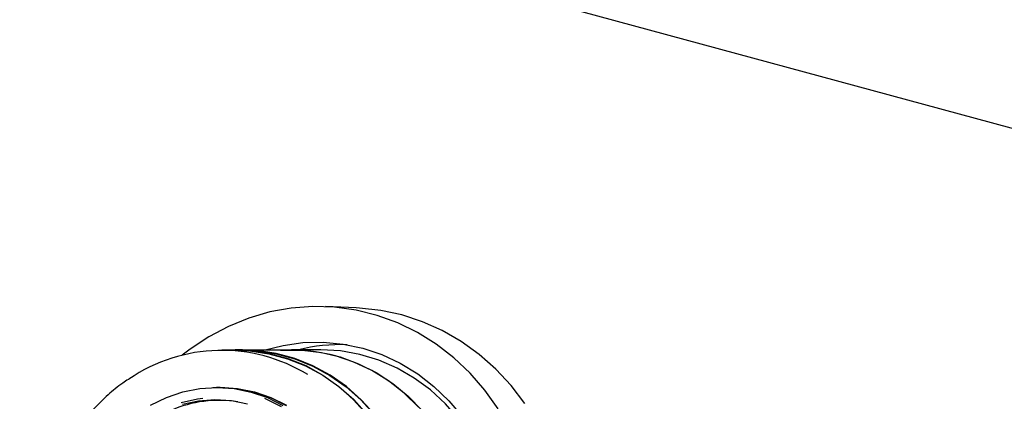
# Model space of a CAD drawing. Header units: inches. Extents: x 36 to 207, y 24 to 151.
# Tile 38 of 49: x 163.07 to 167.94, y 127.69 to 129.57. Entities that reach past the tile are written whole.
import ezdxf

# ---------------------------------------------------------------- set-up
doc = ezdxf.new("R2010")
doc.units = ezdxf.units.IN
doc.header["$LTSCALE"] = 16
doc.header["$MEASUREMENT"] = 0

msp = doc.modelspace()

# ---------------------------------------------------------------- linework, layer by layer
at = {"color": 7, "linetype": 'Continuous', "lineweight": 25}
for p, q in [((150.5691, 133.7683), (171.5004, 128.0797)), ((164.7373, 128.1472), (164.5858, 128.1535)), ((164.1392, 127.9377), (164.0725, 127.9376)), ((164.1742, 127.9396), (164.1392, 127.9395)), ((164.4166, 127.9383), (164.1739, 127.9378)), ((164.5582, 127.9403), (164.4168, 127.9401)), ((164.0625, 127.7536), (164.0468, 127.7536))]:
    msp.add_line(p, q, dxfattribs=at)
at = {"color": 7, "linetype": 'Continuous', "lineweight": 25, "flags": 128}
for points in [[(165.4393, 127.6485), (165.3738, 127.7403), (165.3004, 127.8247), (165.2198, 127.9009), (165.1328, 127.968), (165.0401, 128.0256), (164.9426, 128.073), (164.8412, 128.1099), (164.7369, 128.1358), (164.6306, 128.1506), (164.5234, 128.1541), (164.4162, 128.1463), (164.3101, 128.1272), (164.2059, 128.097), (164.1048, 128.056), (164.0076, 128.0047), (163.9153, 127.9433), (163.8757, 127.9127)], [(165.5718, 127.6747), (165.5038, 127.7634), (165.4282, 127.8445), (165.3457, 127.9172), (165.2572, 127.9809), (165.1634, 128.0349), (165.0651, 128.0789), (164.9633, 128.1123), (164.859, 128.1349), (164.7529, 128.1465), (164.7373, 128.1472)], [(164.28, 127.9381), (164.3752, 127.962), (164.474, 127.9754), (164.5734, 127.9775), (164.6723, 127.9682), (164.7696, 127.9476), (164.8642, 127.916), (164.9552, 127.8737), (165.0414, 127.8212), (165.1221, 127.7591), (165.1962, 127.6879), (165.263, 127.6086), (165.3217, 127.522), (165.3717, 127.429), (165.4125, 127.3306), (165.4435, 127.228), (165.4646, 127.1222), (165.4754, 127.0145), (165.4768, 126.9652)], [(164.0848, 127.9376), (164.1162, 127.9391), (164.2116, 127.9364), (164.306, 127.9224), (164.3983, 127.8973), (164.4874, 127.8615), (164.5723, 127.8152), (164.652, 127.7591), (164.7255, 127.6938), (164.7921, 127.6201)], [(164.1392, 127.9377), (164.2114, 127.9346), (164.3056, 127.9206), (164.3977, 127.8956), (164.4867, 127.8598), (164.5714, 127.8136), (164.651, 127.7576), (164.7244, 127.6924), (164.7908, 127.6189)], [(165.0175, 126.7409), (165.0369, 126.8437), (165.0461, 126.948), (165.0448, 127.0526), (165.0332, 127.1562), (165.0115, 127.2577), (164.9797, 127.3559), (164.9384, 127.4496), (164.888, 127.5377), (164.8291, 127.6192), (164.7623, 127.6931), (164.6885, 127.7586), (164.6086, 127.8149), (164.5234, 127.8613), (164.434, 127.8973), (164.3414, 127.9224), (164.2467, 127.9365), (164.1742, 127.9396)], [(164.2189, 127.9367), (164.2463, 127.9347), (164.3408, 127.9207), (164.4332, 127.8956), (164.5225, 127.8597), (164.6075, 127.8134), (164.6873, 127.7572), (164.7609, 127.6918), (164.8275, 127.618), (164.8863, 127.5367), (164.9367, 127.4487), (164.9779, 127.3552), (165.0096, 127.2572), (165.0313, 127.1559), (165.0429, 127.0524), (165.0441, 126.948), (165.035, 126.8439), (165.0157, 126.7414)], [(164.3631, 127.9382), (164.3733, 127.9388), (164.4694, 127.9385), (164.5649, 127.927), (164.6585, 127.9044), (164.7492, 127.8711), (164.836, 127.8274), (164.918, 127.7737), (164.9941, 127.7108), (165.0636, 127.6392)], [(165.4305, 126.7006), (165.4503, 126.805), (165.4599, 126.9111), (165.4591, 127.0174), (165.4479, 127.1229), (165.4265, 127.2263), (165.3952, 127.3265), (165.3542, 127.4223), (165.3041, 127.5127), (165.2454, 127.5966), (165.1788, 127.6731), (165.105, 127.7412), (165.0248, 127.8003), (164.9393, 127.8497), (164.8493, 127.8887), (164.7558, 127.9171), (164.66, 127.9343), (164.5629, 127.9403), (164.5582, 127.9403)], [(165.0456, 127.6567), (164.9745, 127.726), (164.897, 127.7866), (164.8139, 127.8377), (164.7261, 127.8788), (164.6347, 127.9094)], [(163.7203, 127.6658), (163.7985, 127.7039), (163.8801, 127.7314), (163.964, 127.7481), (164.049, 127.7536), (164.1338, 127.7478), (164.2172, 127.731), (164.298, 127.7032), (164.375, 127.665)], [(164.0283, 127.7533), (164.0653, 127.7543), (164.1503, 127.7485), (164.234, 127.7316), (164.315, 127.7038), (164.3922, 127.6654)], [(164.0625, 127.7536), (164.0647, 127.7536), (164.1496, 127.7479), (164.2332, 127.731), (164.3141, 127.7031), (164.3913, 127.6648)], [(163.8712, 127.6795), (163.9525, 127.6972), (163.9793, 127.7005)], [(164.1996, 127.6714), (164.1198, 127.6874), (164.0386, 127.6922), (163.9573, 127.6859), (163.8773, 127.6685)], [(164.368, 127.6585), (164.2918, 127.6964), (164.2845, 127.6994)]]:
    msp.add_lwpolyline(points, dxfattribs=at)
at = {"color": 7, "linetype": 'Continuous', "lineweight": 25}
for centre, radius, start, end in [((164.6602, 127.0929), 0.8726, 87.9034, 103.8473), ((164.0721, 127.1229), 0.8141, 58.4836, 124.3063), ((164.4182, 127.1135), 0.8248, 74.7811, 90.1116), ((164.0592, 127.0889), 0.6006, 81.1208, 113.4076)]:
    msp.add_arc(centre, radius, start, end, dxfattribs=at)
msp.add_open_spline([(163.61, 127.7934), (163.6006, 127.7875), (163.5652, 127.7652), (163.5087, 127.7179), (163.4415, 127.6521), (163.3811, 127.5789), (163.3277, 127.4995), (163.2819, 127.4147), (163.2443, 127.3253), (163.2151, 127.2324), (163.1948, 127.1369), (163.1835, 127.0397), (163.1814, 126.9419), (163.1884, 126.8445), (163.2046, 126.7485), (163.2297, 126.6549), (163.2636, 126.5647), (163.3057, 126.479), (163.3557, 126.3983), (163.4136, 126.3244), (163.4597, 126.2732), (163.4881, 126.2493), (163.4929, 126.2453)], degree=3, knots=[0, 0, 0, 0, 0.019359, 0.073068, 0.126816, 0.1806, 0.234417, 0.288263, 0.342132, 0.396021, 0.449926, 0.503842, 0.557767, 0.611695, 0.665624, 0.719548, 0.773463, 0.827365, 0.881247, 0.935103, 0.988928, 1, 1, 1, 1], dxfattribs=at)

doc.saveas('drawing.dxf')
